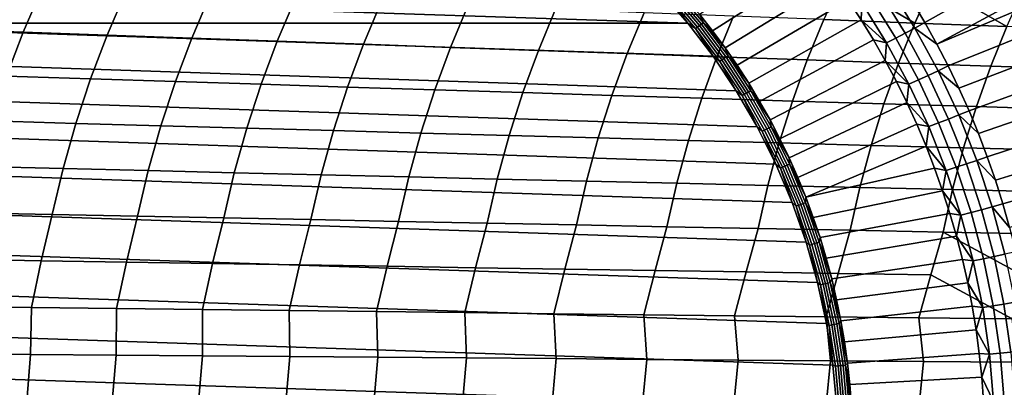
# Model space of a CAD drawing. Header units: metres. Extents: x -166 to 33, y -71 to 34.
# Tile 22 of 256: x -152.88 to -137.62, y 0.95 to 6.65. Entities that reach past the tile are written whole.
import ezdxf

# ---------------------------------------------------------------- set-up
doc = ezdxf.new("R2010")
doc.units = ezdxf.units.M
doc.layers.add('solid_12208131', color=7, linetype='CONTINUOUS')

msp = doc.modelspace()

# ---------------------------------------------------------------- linework, layer by layer
at = {"layer": 'solid_12208131'}
for points in [[(-134.891098, 9.363224, 194.611603), (-134.650681, 8.968111, 194.541626), (-138.851517, 6.604671, 194.057983), (-139.047562, 6.931639, 194.116058)], [(-134.650681, 8.968111, 194.541626), (-134.420593, 8.565834, 194.474625), (-138.665039, 6.271676, 194.002747), (-138.851517, 6.604671, 194.057983)], [(-134.420593, 8.565834, 194.474625), (-134.201202, 8.156973, 194.41069), (-138.665039, 6.271676, 194.002747)], [(-133.992828, 7.742135, 194.349915), (-138.488281, 5.932958, 193.950394), (-138.665039, 6.271676, 194.002747), (-134.201202, 8.156973, 194.41069)], [(-142.140305, 6.47673, 192.827606), (-142.343338, 6.733711, 192.887741), (-140.695038, 7.831152, 194.118912), (-140.467957, 7.545954, 194.051651)], [(-139.006088, 6.598208, 227.35202), (-138.731003, 7.203889, 227.230392), (-139.835693, 7.857555, 225.933044), (-140.138748, 7.262152, 226.064011)], [(-137.580856, 6.545099, 228.507599), (-137.310013, 7.145923, 228.384689), (-138.432541, 7.794529, 227.098114), (-138.731003, 7.203889, 227.230392)], [(-133.795868, 7.322149, 194.292404), (-138.321411, 5.588827, 193.900955), (-138.488281, 5.932958, 193.950394), (-133.992828, 7.742135, 194.349915)], [(-141.945267, 6.213093, 192.769821), (-142.140305, 6.47673, 192.827606), (-140.467957, 7.545954, 194.051651), (-140.24942, 7.253598, 193.986908)], [(-154.109726, 6.505421, 214.078094), (-152.82254, 6.459273, 215.336136), (-152.533234, 7.128769, 215.232559), (-153.816605, 7.179745, 213.974716)], [(-141.758423, 5.943072, 192.714478), (-141.945267, 6.213093, 192.769821), (-140.24942, 7.253598, 193.986908), (-140.039612, 6.954361, 193.924759)], [(-140.418076, 6.651585, 226.184433), (-139.006088, 6.598208, 227.35202), (-140.138748, 7.262152, 226.064011)], [(-139.006088, 6.598208, 227.35202), (-137.580856, 6.545099, 228.507599), (-138.731003, 7.203889, 227.230392)], [(-133.610382, 6.897171, 194.238174), (-138.164581, 5.239596, 193.854507), (-138.321411, 5.588827, 193.900955), (-133.795868, 7.322149, 194.292404)], [(-157.383087, 6.59433, 197.251083), (-156.962616, 7.077427, 197.126526), (-142.521667, 6.594352, 192.848923)], [(-156.962616, 7.077427, 197.126526), (-142.942139, 7.077449, 192.97348), (-142.521667, 6.594352, 192.848923)], [(-152.82254, 6.459273, 215.336136), (-151.523087, 6.412528, 216.587448), (-151.237595, 7.077139, 216.483566), (-152.533234, 7.128769, 215.232559)], [(-151.523087, 6.412528, 216.587448), (-150.211273, 6.365266, 217.831482), (-149.929626, 7.024946, 217.727188), (-151.237595, 7.077139, 216.483566)], [(-150.211273, 6.365266, 217.831482), (-148.88707, 6.317574, 219.067688), (-148.609253, 6.972283, 218.962891), (-149.929626, 7.024946, 217.727188)], [(-142.811951, 6.992576, 192.937592), (-142.521667, 6.594352, 192.848923), (-142.942139, 7.077449, 192.97348)], [(-142.374405, 6.535776, 192.815979), (-142.782837, 7.018949, 192.936966), (-142.75325, 7.04441, 192.941376), (-142.343338, 6.559484, 192.819946)], [(-142.343338, 6.559484, 192.819946), (-142.75325, 7.04441, 192.941376), (-142.723694, 7.068522, 192.950745), (-142.312378, 6.581937, 192.828918)], [(-142.312378, 6.581937, 192.828918), (-142.723694, 7.068522, 192.950745), (-142.694672, 7.090874, 192.964935), (-142.282059, 6.602749, 192.842712)], [(-142.282059, 6.602749, 192.842712), (-142.694672, 7.090874, 192.964935), (-142.343338, 6.733711, 192.887741)], [(-139.300293, 6.364937, 193.93927), (-139.68718, 6.989043, 194.053879), (-139.544312, 7.072712, 194.109436), (-139.152771, 6.441134, 193.993469)], [(-139.152771, 6.441134, 193.993469), (-139.544312, 7.072712, 194.109436), (-139.399155, 7.160714, 194.150558), (-139.002762, 6.521278, 194.033142)], [(-139.002762, 6.521278, 194.033142), (-139.399155, 7.160714, 194.150558), (-139.047562, 6.931639, 194.116058), (-138.851517, 6.604671, 194.057983)], [(-148.88707, 6.317574, 219.067688), (-147.550385, 6.269533, 220.295517), (-147.276413, 6.919241, 220.19014), (-148.609253, 6.972283, 218.962891)], [(-147.550385, 6.269533, 220.295517), (-146.201111, 6.221228, 221.514465), (-145.930969, 6.865914, 221.408417), (-147.276413, 6.919241, 220.19014)], [(-142.405045, 6.511219, 192.817062), (-142.811951, 6.992576, 192.937592), (-142.782837, 7.018949, 192.936966), (-142.374405, 6.535776, 192.815979)], [(-142.405045, 6.511219, 192.817062), (-142.521667, 6.594352, 192.848923), (-142.811951, 6.992576, 192.937592)], [(-141.579987, 5.666945, 192.661621), (-141.758423, 5.943072, 192.714478), (-140.039612, 6.954361, 193.924759), (-139.838745, 6.648528, 193.865265)], [(-139.826706, 6.910345, 193.984283), (-139.838745, 6.648528, 193.865265), (-140.039612, 6.954361, 193.924759)], [(-139.444168, 6.293266, 193.870972), (-139.838745, 6.648528, 193.865265), (-139.826706, 6.910345, 193.984283)], [(-139.444168, 6.293266, 193.870972), (-139.826706, 6.910345, 193.984283), (-139.68718, 6.989043, 194.053879), (-139.300293, 6.364937, 193.93927)], [(-133.436401, 6.467388, 194.187225), (-138.017944, 4.885585, 193.811066), (-138.164581, 5.239596, 193.854507), (-133.610382, 6.897171, 194.238174)], [(-146.201111, 6.221228, 221.514465), (-144.838989, 6.172742, 222.724152), (-144.572678, 6.812392, 222.617355), (-145.930969, 6.865914, 221.408417)], [(-144.838989, 6.172742, 222.724152), (-143.46376, 6.124159, 223.92421), (-143.201263, 6.758769, 223.816589), (-144.572678, 6.812392, 222.617355)], [(-143.46376, 6.124159, 223.92421), (-142.07515, 6.075562, 225.114273), (-141.816483, 6.705135, 225.005753), (-143.201263, 6.758769, 223.816589)], [(-142.282059, 6.602749, 192.842712), (-142.343338, 6.733711, 192.887741), (-142.140305, 6.47673, 192.827606)], [(-157.383087, 6.59433, 197.251083), (-142.131729, 6.084118, 192.733414), (-141.773941, 5.548889, 192.627441), (-157.773041, 6.084095, 197.366592)], [(-157.383087, 6.59433, 197.251083), (-142.521667, 6.594352, 192.848923), (-142.131729, 6.084118, 192.733414)], [(-142.405045, 6.511219, 192.817062), (-142.131729, 6.084118, 192.733414), (-142.521667, 6.594352, 192.848923)], [(-141.96344, 6.048671, 192.707413), (-142.343338, 6.559484, 192.819946), (-142.312378, 6.581937, 192.828918), (-141.931168, 6.069375, 192.715988)], [(-141.931168, 6.069375, 192.715988), (-142.312378, 6.581937, 192.828918), (-142.282059, 6.602749, 192.842712), (-141.899643, 6.088567, 192.729431)], [(-142.282059, 6.602749, 192.842712), (-142.140305, 6.47673, 192.827606), (-141.945267, 6.213093, 192.769821)], [(-141.899643, 6.088567, 192.729431), (-142.282059, 6.602749, 192.842712), (-141.945267, 6.213093, 192.769821)], [(-142.07515, 6.075562, 225.114273), (-140.672913, 6.027036, 226.293945), (-140.418076, 6.651585, 226.184433), (-141.816483, 6.705135, 225.005753)], [(-141.41011, 5.384994, 192.611313), (-141.579987, 5.666945, 192.661621), (-139.838745, 6.648528, 193.865265), (-139.646988, 6.336388, 193.808456)], [(-140.672913, 6.027036, 226.293945), (-139.25708, 5.978662, 227.462601), (-139.006088, 6.598208, 227.35202), (-140.418076, 6.651585, 226.184433)], [(-139.444168, 6.293266, 193.870972), (-139.646988, 6.336388, 193.808456), (-139.838745, 6.648528, 193.865265)], [(-139.25708, 5.978662, 227.462601), (-137.827988, 5.930527, 228.61937), (-137.580856, 6.545099, 228.507599), (-139.006088, 6.598208, 227.35202)], [(-139.002762, 6.521278, 194.033142), (-138.851517, 6.604671, 194.057983), (-138.665039, 6.271676, 194.002747)], [(-154.373871, 5.817369, 214.170868), (-153.083252, 5.776135, 215.429108), (-152.82254, 6.459273, 215.336136), (-154.109726, 6.505421, 214.078094)], [(-153.083252, 5.776135, 215.429108), (-151.780365, 5.734362, 216.680695), (-151.523087, 6.412528, 216.587448), (-152.82254, 6.459273, 215.336136)], [(-151.780365, 5.734362, 216.680695), (-150.465118, 5.692123, 217.925095), (-150.211273, 6.365266, 217.831482), (-151.523087, 6.412528, 216.587448)], [(-142.027939, 6.004164, 192.705353), (-142.405045, 6.511219, 192.817062), (-142.374405, 6.535776, 192.815979), (-141.995865, 6.026809, 192.703842)], [(-142.027939, 6.004164, 192.705353), (-142.131729, 6.084118, 192.733414), (-142.405045, 6.511219, 192.817062)], [(-141.995865, 6.026809, 192.703842), (-142.374405, 6.535776, 192.815979), (-142.343338, 6.559484, 192.819946), (-141.96344, 6.048671, 192.707413)], [(-138.950226, 5.717606, 193.835571), (-139.300293, 6.364937, 193.93927), (-139.152771, 6.441134, 193.993469), (-138.798523, 5.786054, 193.888535)], [(-138.798523, 5.786054, 193.888535), (-139.152771, 6.441134, 193.993469), (-139.002762, 6.521278, 194.033142), (-138.644089, 5.858047, 193.92691)], [(-138.644089, 5.858047, 193.92691), (-139.002762, 6.521278, 194.033142), (-138.665039, 6.271676, 194.002747), (-138.488281, 5.932958, 193.950394)], [(-133.273758, 6.032214, 194.139496), (-137.881607, 4.527116, 193.770691), (-138.017944, 4.885585, 193.811066), (-133.436401, 6.467388, 194.187225)], [(-137.827988, 5.930527, 228.61937), (-136.385971, 5.882711, 229.763336), (-136.142715, 6.492349, 229.650314), (-137.580856, 6.545099, 228.507599)], [(-150.465118, 5.692123, 217.925095), (-149.137451, 5.649495, 219.161728), (-148.88707, 6.317574, 219.067688), (-150.211273, 6.365266, 217.831482)], [(-149.137451, 5.649495, 219.161728), (-147.797318, 5.606551, 220.390076), (-147.550385, 6.269533, 220.295517), (-148.88707, 6.317574, 219.067688)], [(-147.797318, 5.606551, 220.390076), (-146.444595, 5.563366, 221.609634), (-146.201111, 6.221228, 221.514465), (-147.550385, 6.269533, 220.295517)], [(-141.248993, 5.097509, 192.563583), (-141.41011, 5.384994, 192.611313), (-139.646988, 6.336388, 193.808456), (-139.464554, 6.018238, 193.754425)], [(-139.444168, 6.293266, 193.870972), (-139.464554, 6.018238, 193.754425), (-139.646988, 6.336388, 193.808456)], [(-139.098053, 5.653224, 193.768448), (-139.464554, 6.018238, 193.754425), (-139.444168, 6.293266, 193.870972)], [(-139.098053, 5.653224, 193.768448), (-139.444168, 6.293266, 193.870972), (-139.300293, 6.364937, 193.93927), (-138.950226, 5.717606, 193.835571)], [(-146.444595, 5.563366, 221.609634), (-145.079025, 5.520016, 222.819977), (-144.838989, 6.172742, 222.724152), (-146.201111, 6.221228, 221.514465)], [(-145.079025, 5.520016, 222.819977), (-143.700348, 5.476575, 224.020782), (-143.46376, 6.124159, 223.92421), (-144.838989, 6.172742, 222.724152)], [(-143.700348, 5.476575, 224.020782), (-142.308304, 5.433118, 225.211639), (-142.07515, 6.075562, 225.114273), (-143.46376, 6.124159, 223.92421)], [(-141.899643, 6.088567, 192.729431), (-141.945267, 6.213093, 192.769821), (-141.758423, 5.943072, 192.714478)], [(-157.773041, 6.084095, 197.366592), (-141.773941, 5.548889, 192.627441), (-141.449783, 4.990838, 192.531418), (-158.130814, 5.548866, 197.472565)], [(-142.308304, 5.433118, 225.211639), (-140.902634, 5.38972, 226.392197), (-140.672913, 6.027036, 226.293945), (-142.07515, 6.075562, 225.114273)], [(-142.027939, 6.004164, 192.705353), (-141.773941, 5.548889, 192.627441), (-142.131729, 6.084118, 192.733414)], [(-141.682083, 5.473414, 192.602905), (-142.027939, 6.004164, 192.705353), (-141.995865, 6.026809, 192.703842), (-141.648727, 5.494057, 192.601013)], [(-141.682083, 5.473414, 192.602905), (-141.773941, 5.548889, 192.627441), (-142.027939, 6.004164, 192.705353)], [(-141.648727, 5.494057, 192.601013), (-141.995865, 6.026809, 192.703842), (-141.96344, 6.048671, 192.707413), (-141.615021, 5.513987, 192.604218)], [(-141.615021, 5.513987, 192.604218), (-141.96344, 6.048671, 192.707413), (-141.931168, 6.069375, 192.715988), (-141.581573, 5.532861, 192.612442)], [(-141.581573, 5.532861, 192.612442), (-141.931168, 6.069375, 192.715988), (-141.899643, 6.088567, 192.729431), (-141.548935, 5.550356, 192.625549)], [(-141.899643, 6.088567, 192.729431), (-141.758423, 5.943072, 192.714478), (-141.579987, 5.666945, 192.661621)], [(-141.548935, 5.550356, 192.625549), (-141.899643, 6.088567, 192.729431), (-141.579987, 5.666945, 192.661621)], [(-141.096802, 4.804787, 192.518509), (-141.248993, 5.097509, 192.563583), (-139.464554, 6.018238, 193.754425), (-139.291595, 5.694379, 193.703186)], [(-140.902634, 5.38972, 226.392197), (-139.483337, 5.346455, 227.561829), (-139.25708, 5.978662, 227.462601), (-140.672913, 6.027036, 226.293945)], [(-139.483337, 5.346455, 227.561829), (-138.050751, 5.303399, 228.71965), (-137.827988, 5.930527, 228.61937), (-139.25708, 5.978662, 227.462601)], [(-139.098053, 5.653224, 193.768448), (-139.291595, 5.694379, 193.703186), (-139.464554, 6.018238, 193.754425)], [(-133.122437, 5.59155, 194.094986), (-137.755737, 4.164516, 193.733398), (-137.881607, 4.527116, 193.770691), (-133.273758, 6.032214, 194.139496)], [(-138.482834, 5.10986, 193.795029), (-138.798523, 5.786054, 193.888535), (-138.644089, 5.858047, 193.92691), (-138.324478, 5.17344, 193.83223)], [(-138.644089, 5.858047, 193.92691), (-138.488281, 5.932958, 193.950394), (-138.321411, 5.588827, 193.900955)], [(-138.324478, 5.17344, 193.83223), (-138.644089, 5.858047, 193.92691), (-138.321411, 5.588827, 193.900955), (-138.164581, 5.239596, 193.854507)], [(-138.050751, 5.303399, 228.71965), (-136.60524, 5.260625, 229.864746), (-136.385971, 5.882711, 229.763336), (-137.827988, 5.930527, 228.61937)], [(-153.314911, 5.080804, 215.511261), (-152.008972, 5.044082, 216.763092), (-151.780365, 5.734362, 216.680695), (-153.083252, 5.776135, 215.429108)], [(-152.008972, 5.044082, 216.763092), (-150.690674, 5.006947, 218.007797), (-150.465118, 5.692123, 217.925095), (-151.780365, 5.734362, 216.680695)], [(-150.690674, 5.006947, 218.007797), (-149.359955, 4.969466, 219.244827), (-149.137451, 5.649495, 219.161728), (-150.465118, 5.692123, 217.925095)], [(-149.359955, 4.969466, 219.244827), (-148.016754, 4.931704, 220.473648), (-147.797318, 5.606551, 220.390076), (-149.137451, 5.649495, 219.161728)], [(-141.548935, 5.550356, 192.625549), (-141.579987, 5.666945, 192.661621), (-141.41011, 5.384994, 192.611313)], [(-140.953674, 4.507127, 192.476105), (-141.096802, 4.804787, 192.518509), (-139.291595, 5.694379, 193.703186), (-139.128281, 5.365119, 193.654816)], [(-139.098053, 5.653224, 193.768448), (-139.128281, 5.365119, 193.654816), (-139.291595, 5.694379, 193.703186)], [(-138.789612, 4.992554, 193.677078), (-139.128281, 5.365119, 193.654816), (-139.098053, 5.653224, 193.768448)], [(-138.789612, 4.992554, 193.677078), (-139.098053, 5.653224, 193.768448), (-138.950226, 5.717606, 193.835571), (-138.638275, 5.049412, 193.743179)], [(-138.638275, 5.049412, 193.743179), (-138.950226, 5.717606, 193.835571), (-138.798523, 5.786054, 193.888535), (-138.482834, 5.10986, 193.795029)], [(-158.130814, 5.548866, 197.472565), (-141.449783, 4.990838, 192.531418), (-141.160553, 4.412166, 192.44574), (-158.454971, 4.990814, 197.568588)], [(-148.016754, 4.931704, 220.473648), (-146.660965, 4.893728, 221.69371), (-146.444595, 5.563366, 221.609634), (-147.797318, 5.606551, 220.390076)], [(-146.660965, 4.893728, 221.69371), (-145.292343, 4.855603, 222.904663), (-145.079025, 5.520016, 222.819977), (-146.444595, 5.563366, 221.609634)], [(-145.292343, 4.855603, 222.904663), (-143.910614, 4.817394, 224.10611), (-143.700348, 5.476575, 224.020782), (-145.079025, 5.520016, 222.819977)], [(-141.682083, 5.473414, 192.602905), (-141.449783, 4.990838, 192.531418), (-141.773941, 5.548889, 192.627441)], [(-141.368881, 4.921062, 192.510132), (-141.682083, 5.473414, 192.602905), (-141.648727, 5.494057, 192.601013), (-141.334335, 4.939622, 192.507889)], [(-141.334335, 4.939622, 192.507889), (-141.648727, 5.494057, 192.601013), (-141.615021, 5.513987, 192.604218), (-141.2995, 4.957541, 192.510757)], [(-141.2995, 4.957541, 192.510757), (-141.615021, 5.513987, 192.604218), (-141.581573, 5.532861, 192.612442), (-141.264969, 4.97451, 192.518646)], [(-141.264969, 4.97451, 192.518646), (-141.581573, 5.532861, 192.612442), (-141.548935, 5.550356, 192.625549), (-141.231323, 4.99024, 192.531464)], [(-141.548935, 5.550356, 192.625549), (-141.41011, 5.384994, 192.611313), (-141.248993, 5.097509, 192.563583)], [(-141.231323, 4.99024, 192.531464), (-141.548935, 5.550356, 192.625549), (-141.248993, 5.097509, 192.563583)], [(-132.982391, 5.145182, 194.053726), (-137.640411, 3.798117, 193.699234), (-137.755737, 4.164516, 193.733398), (-133.122437, 5.59155, 194.094986)], [(-143.910614, 4.817394, 224.10611), (-142.515518, 4.779169, 225.297684), (-142.308304, 5.433118, 225.211639), (-143.700348, 5.476575, 224.020782)], [(-142.515518, 4.779169, 225.297684), (-141.106796, 4.740992, 226.479019), (-140.902634, 5.38972, 226.392197), (-142.308304, 5.433118, 225.211639)], [(-141.368881, 4.921062, 192.510132), (-141.449783, 4.990838, 192.531418), (-141.682083, 5.473414, 192.602905)], [(-141.106796, 4.740992, 226.479019), (-139.684433, 4.702929, 227.649506), (-139.483337, 5.346455, 227.561829), (-140.902634, 5.38972, 226.392197)], [(-140.819778, 4.204836, 192.436447), (-140.953674, 4.507127, 192.476105), (-139.128281, 5.365119, 193.654816), (-138.974762, 5.03077, 193.609344)], [(-139.684433, 4.702929, 227.649506), (-138.248764, 4.665047, 228.808258), (-138.050751, 5.303399, 228.71965), (-139.483337, 5.346455, 227.561829)], [(-138.789612, 4.992554, 193.677078), (-138.974762, 5.03077, 193.609344), (-139.128281, 5.365119, 193.654816)], [(-138.324478, 5.17344, 193.83223), (-138.164581, 5.239596, 193.854507), (-138.017944, 4.885585, 193.811066)], [(-138.248764, 4.665047, 228.808258), (-136.800156, 4.62741, 229.954346), (-136.60524, 5.260625, 229.864746), (-138.050751, 5.303399, 228.71965)], [(-153.516266, 4.374765, 215.583328), (-152.207672, 4.343163, 216.835342), (-152.008972, 5.044082, 216.763092), (-153.314911, 5.080804, 215.511261)], [(-152.207672, 4.343163, 216.835342), (-150.886703, 4.311203, 218.080307), (-150.690674, 5.006947, 218.007797), (-152.008972, 5.044082, 216.763092)], [(-141.231323, 4.99024, 192.531464), (-141.248993, 5.097509, 192.563583), (-141.096802, 4.804787, 192.518509)], [(-138.519989, 4.313667, 193.597214), (-138.789612, 4.992554, 193.677078), (-138.638275, 5.049412, 193.743179), (-138.365585, 4.362793, 193.662399)], [(-138.365585, 4.362793, 193.662399), (-138.638275, 5.049412, 193.743179), (-138.482834, 5.10986, 193.795029), (-138.206879, 4.415022, 193.713287)], [(-138.206879, 4.415022, 193.713287), (-138.482834, 5.10986, 193.795029), (-138.324478, 5.17344, 193.83223), (-138.04509, 4.469955, 193.749466)], [(-138.04509, 4.469955, 193.749466), (-138.324478, 5.17344, 193.83223), (-138.017944, 4.885585, 193.811066), (-137.881607, 4.527116, 193.770691)], [(-132.982391, 5.145182, 194.053726), (-132.853546, 4.692794, 194.015732), (-137.535751, 3.428252, 193.668243), (-137.640411, 3.798117, 193.699234)], [(-158.454971, 4.990814, 197.568588), (-141.160553, 4.412166, 192.44574), (-140.907516, 3.815483, 192.370789), (-158.744202, 4.412142, 197.654266)], [(-150.886703, 4.311203, 218.080307), (-149.553329, 4.278942, 219.317673), (-149.359955, 4.969466, 219.244827), (-150.690674, 5.006947, 218.007797)], [(-149.553329, 4.278942, 219.317673), (-148.207458, 4.246438, 220.546875), (-148.016754, 4.931704, 220.473648), (-149.359955, 4.969466, 219.244827)], [(-148.207458, 4.246438, 220.546875), (-146.848999, 4.213746, 221.767395), (-146.660965, 4.893728, 221.69371), (-148.016754, 4.931704, 220.473648)], [(-146.848999, 4.213746, 221.767395), (-145.477722, 4.180923, 222.978836), (-145.292343, 4.855603, 222.904663), (-146.660965, 4.893728, 221.69371)], [(-141.368881, 4.921062, 192.510132), (-141.160553, 4.412166, 192.44574), (-141.449783, 4.990838, 192.531418)], [(-141.089554, 4.34929, 192.427383), (-141.368881, 4.921062, 192.510132), (-141.334335, 4.939622, 192.507889), (-141.05394, 4.365694, 192.424835)], [(-141.089554, 4.34929, 192.427383), (-141.160553, 4.412166, 192.44574), (-141.368881, 4.921062, 192.510132)], [(-141.05394, 4.365694, 192.424835), (-141.334335, 4.939622, 192.507889), (-141.2995, 4.957541, 192.510757), (-141.018097, 4.38153, 192.427399)], [(-141.018097, 4.38153, 192.427399), (-141.2995, 4.957541, 192.510757), (-141.264969, 4.97451, 192.518646), (-140.98259, 4.396528, 192.435013)], [(-140.98259, 4.396528, 192.435013), (-141.264969, 4.97451, 192.518646), (-141.231323, 4.99024, 192.531464), (-140.948059, 4.41043, 192.447556)], [(-141.231323, 4.99024, 192.531464), (-141.096802, 4.804787, 192.518509), (-140.953674, 4.507127, 192.476105)], [(-140.948059, 4.41043, 192.447556), (-141.231323, 4.99024, 192.531464), (-140.953674, 4.507127, 192.476105)], [(-140.695236, 3.898224, 192.399551), (-140.819778, 4.204836, 192.436447), (-138.974762, 5.03077, 193.609344), (-138.831192, 4.691648, 193.566818)], [(-138.789612, 4.992554, 193.677078), (-138.831192, 4.691648, 193.566818), (-138.974762, 5.03077, 193.609344)], [(-138.519989, 4.313667, 193.597214), (-138.831192, 4.691648, 193.566818), (-138.789612, 4.992554, 193.677078)], [(-145.477722, 4.180923, 222.978836), (-144.093338, 4.148026, 224.180832), (-143.910614, 4.817394, 224.10611), (-145.292343, 4.855603, 222.904663)], [(-144.093338, 4.148026, 224.180832), (-142.695587, 4.115113, 225.373016), (-142.515518, 4.779169, 225.297684), (-143.910614, 4.817394, 224.10611)], [(-142.695587, 4.115113, 225.373016), (-141.284195, 4.082239, 226.555023), (-141.106796, 4.740992, 226.479019), (-142.515518, 4.779169, 225.297684)], [(-141.284195, 4.082239, 226.555023), (-139.859161, 4.049461, 227.726242), (-139.684433, 4.702929, 227.649506), (-141.106796, 4.740992, 226.479019)], [(-140.695236, 3.898224, 192.399551), (-138.831192, 4.691648, 193.566818), (-138.697693, 4.348077, 193.527267)], [(-139.859161, 4.049461, 227.726242), (-138.420792, 4.016837, 228.885803), (-138.248764, 4.665047, 228.808258), (-139.684433, 4.702929, 227.649506)], [(-138.519989, 4.313667, 193.597214), (-138.697693, 4.348077, 193.527267), (-138.831192, 4.691648, 193.566818)], [(-138.420792, 4.016837, 228.885803), (-136.969498, 3.984421, 230.032745), (-136.800156, 4.62741, 229.954346), (-138.248764, 4.665047, 228.808258)], [(-140.948059, 4.41043, 192.447556), (-140.953674, 4.507127, 192.476105), (-140.819778, 4.204836, 192.436447)], [(-137.971649, 3.704073, 193.6436), (-138.206879, 4.415022, 193.713287), (-138.04509, 4.469955, 193.749466), (-137.806931, 3.750161, 193.678925)], [(-138.04509, 4.469955, 193.749466), (-137.881607, 4.527116, 193.770691), (-137.755737, 4.164516, 193.733398)], [(-137.806931, 3.750161, 193.678925), (-138.04509, 4.469955, 193.749466), (-137.755737, 4.164516, 193.733398), (-137.640411, 3.798117, 193.699234)], [(-158.744202, 4.412142, 197.654266), (-140.907516, 3.815483, 192.370789), (-140.691727, 3.203305, 192.30687), (-158.997238, 3.81546, 197.729218)], [(-153.686737, 3.659538, 215.645386), (-152.375885, 3.633114, 216.897552), (-152.207672, 4.343163, 216.835342), (-153.516266, 4.374765, 215.583328)], [(-152.375885, 3.633114, 216.897552), (-151.052658, 3.606389, 218.142731), (-150.886703, 4.311203, 218.080307), (-152.207672, 4.343163, 216.835342)], [(-151.052658, 3.606389, 218.142731), (-149.716995, 3.579411, 219.380356), (-149.553329, 4.278942, 219.317673), (-150.886703, 4.311203, 218.080307)], [(-149.716995, 3.579411, 219.380356), (-148.368851, 3.552227, 220.609863), (-148.207458, 4.246438, 220.546875), (-149.553329, 4.278942, 219.317673)], [(-141.089554, 4.34929, 192.427383), (-140.907516, 3.815483, 192.370789), (-141.160553, 4.412166, 192.44574)], [(-140.845184, 3.760353, 192.355011), (-141.089554, 4.34929, 192.427383), (-141.05394, 4.365694, 192.424835), (-140.80867, 3.774535, 192.352188)], [(-140.845184, 3.760353, 192.355011), (-140.907516, 3.815483, 192.370789), (-141.089554, 4.34929, 192.427383)], [(-140.80867, 3.774535, 192.352188), (-141.05394, 4.365694, 192.424835), (-141.018097, 4.38153, 192.427399), (-140.771912, 3.788228, 192.354477)], [(-140.771912, 3.788228, 192.354477), (-141.018097, 4.38153, 192.427399), (-140.98259, 4.396528, 192.435013), (-140.73558, 3.801194, 192.361847)], [(-140.73558, 3.801194, 192.361847), (-140.98259, 4.396528, 192.435013), (-140.948059, 4.41043, 192.447556), (-140.700272, 3.813214, 192.374161)], [(-140.948059, 4.41043, 192.447556), (-140.819778, 4.204836, 192.436447), (-140.695236, 3.898224, 192.399551)], [(-140.700272, 3.813214, 192.374161), (-140.948059, 4.41043, 192.447556), (-140.695236, 3.898224, 192.399551)], [(-140.695236, 3.898224, 192.399551), (-138.697693, 4.348077, 193.527267), (-138.574417, 4.000381, 193.490753), (-140.580185, 3.587607, 192.365479)], [(-138.519989, 4.313667, 193.597214), (-138.574417, 4.000381, 193.490753), (-138.697693, 4.348077, 193.527267)], [(-138.290161, 3.61904, 193.529144), (-138.574417, 4.000381, 193.490753), (-138.519989, 4.313667, 193.597214)], [(-138.290161, 3.61904, 193.529144), (-138.519989, 4.313667, 193.597214), (-138.365585, 4.362793, 193.662399), (-138.133133, 3.660255, 193.593552)], [(-138.133133, 3.660255, 193.593552), (-138.365585, 4.362793, 193.662399), (-138.206879, 4.415022, 193.713287), (-137.971649, 3.704073, 193.6436)], [(-148.368851, 3.552227, 220.609863), (-147.008133, 3.524885, 221.83075), (-146.848999, 4.213746, 221.767395), (-148.207458, 4.246438, 220.546875)], [(-147.008133, 3.524885, 221.83075), (-145.634583, 3.497432, 223.042618), (-145.477722, 4.180923, 222.978836), (-146.848999, 4.213746, 221.767395)], [(-145.634583, 3.497432, 223.042618), (-144.24794, 3.469916, 224.245071), (-144.093338, 4.148026, 224.180832), (-145.477722, 4.180923, 222.978836)], [(-144.24794, 3.469916, 224.245071), (-142.847916, 3.442383, 225.437759), (-142.695587, 4.115113, 225.373016), (-144.093338, 4.148026, 224.180832)], [(-142.847916, 3.442383, 225.437759), (-141.43428, 3.414882, 226.620316), (-141.284195, 4.082239, 226.555023), (-142.695587, 4.115113, 225.373016)], [(-141.43428, 3.414882, 226.620316), (-140.006958, 3.38746, 227.792145), (-139.859161, 4.049461, 227.726242), (-141.284195, 4.082239, 226.555023)], [(-140.580185, 3.587607, 192.365479), (-138.574417, 4.000381, 193.490753), (-138.461456, 3.64889, 193.457291), (-140.474731, 3.273303, 192.334244)], [(-140.006958, 3.38746, 227.792145), (-138.566315, 3.360165, 228.952362), (-138.420792, 4.016837, 228.885803), (-139.859161, 4.049461, 227.726242)], [(-138.290161, 3.61904, 193.529144), (-138.461456, 3.64889, 193.457291), (-138.574417, 4.000381, 193.490753)], [(-138.566315, 3.360165, 228.952362), (-137.112701, 3.333043, 230.100021), (-136.969498, 3.984421, 230.032745), (-138.420792, 4.016837, 228.885803)], [(-158.997238, 3.81546, 197.729218), (-140.691727, 3.203305, 192.30687), (-140.513916, 2.577728, 192.254196), (-159.213028, 3.203283, 197.793137)], [(-140.845184, 3.760353, 192.355011), (-140.691727, 3.203305, 192.30687), (-140.907516, 3.815483, 192.370789)], [(-140.700272, 3.813214, 192.374161), (-140.695236, 3.898224, 192.399551), (-140.580185, 3.587607, 192.365479)], [(-140.636765, 3.156576, 192.293274), (-140.845184, 3.760353, 192.355011), (-140.80867, 3.774535, 192.352188), (-140.599457, 3.168481, 192.290207)], [(-140.636765, 3.156576, 192.293274), (-140.691727, 3.203305, 192.30687), (-140.845184, 3.760353, 192.355011)], [(-140.599457, 3.168481, 192.290207), (-140.80867, 3.774535, 192.352188), (-140.771912, 3.788228, 192.354477), (-140.561951, 3.179975, 192.292282)], [(-140.561951, 3.179975, 192.292282), (-140.771912, 3.788228, 192.354477), (-140.73558, 3.801194, 192.361847), (-140.524887, 3.190859, 192.299438)], [(-140.524887, 3.190859, 192.299438), (-140.73558, 3.801194, 192.361847), (-140.700272, 3.813214, 192.374161), (-140.488922, 3.200949, 192.311554)], [(-140.700272, 3.813214, 192.374161), (-140.580185, 3.587607, 192.365479), (-140.474731, 3.273303, 192.334244)], [(-140.488922, 3.200949, 192.311554), (-140.700272, 3.813214, 192.374161), (-140.474731, 3.273303, 192.334244)], [(-137.941788, 2.944361, 193.536865), (-138.133133, 3.660255, 193.593552), (-137.971649, 3.704073, 193.6436), (-137.778015, 2.979609, 193.586243)], [(-137.778015, 2.979609, 193.586243), (-137.971649, 3.704073, 193.6436), (-137.806931, 3.750161, 193.678925), (-137.610886, 3.016682, 193.62085)], [(-137.806931, 3.750161, 193.678925), (-137.640411, 3.798117, 193.699234), (-137.535751, 3.428252, 193.668243)], [(-137.610886, 3.016682, 193.62085), (-137.806931, 3.750161, 193.678925), (-137.535751, 3.428252, 193.668243), (-137.441849, 3.055259, 193.640427)], [(-153.855103, 2.937121, 215.669312), (-152.545807, 2.915981, 216.918762), (-152.375885, 3.633114, 216.897552), (-153.686737, 3.659538, 215.645386)], [(-152.545807, 2.915981, 216.918762), (-151.224182, 2.894599, 218.161316), (-151.052658, 3.606389, 218.142731), (-152.375885, 3.633114, 216.897552)], [(-151.224182, 2.894599, 218.161316), (-149.890198, 2.873012, 219.396423), (-149.716995, 3.579411, 219.380356), (-151.052658, 3.606389, 218.142731)], [(-149.890198, 2.873012, 219.396423), (-148.543793, 2.851259, 220.623505), (-148.368851, 3.552227, 220.609863), (-149.716995, 3.579411, 219.380356)], [(-148.543793, 2.851259, 220.623505), (-147.18486, 2.829377, 221.842056), (-147.008133, 3.524885, 221.83075), (-148.368851, 3.552227, 220.609863)], [(-147.18486, 2.829377, 221.842056), (-145.813187, 2.807404, 223.051666), (-145.634583, 3.497432, 223.042618), (-147.008133, 3.524885, 221.83075)], [(-140.474731, 3.273303, 192.334244), (-138.461456, 3.64889, 193.457291), (-138.358932, 3.293938, 193.426926), (-140.378998, 2.955635, 192.305878)], [(-138.290161, 3.61904, 193.529144), (-138.358932, 3.293938, 193.426926), (-138.461456, 3.64889, 193.457291)], [(-138.100967, 2.911206, 193.473099), (-138.358932, 3.293938, 193.426926), (-138.290161, 3.61904, 193.529144)], [(-138.100967, 2.911206, 193.473099), (-138.290161, 3.61904, 193.529144), (-138.133133, 3.660255, 193.593552), (-137.941788, 2.944361, 193.536865)], [(-145.813187, 2.807404, 223.051666), (-144.428482, 2.785378, 224.251984), (-144.24794, 3.469916, 224.245071), (-145.634583, 3.497432, 223.042618)], [(-144.428482, 2.785378, 224.251984), (-143.030487, 2.763337, 225.442627), (-142.847916, 3.442383, 225.437759), (-144.24794, 3.469916, 224.245071)], [(-143.030487, 2.763337, 225.442627), (-141.618942, 2.741318, 226.62323), (-141.43428, 3.414882, 226.620316), (-142.847916, 3.442383, 225.437759)], [(-141.618942, 2.741318, 226.62323), (-140.193756, 2.71936, 227.793259), (-140.006958, 3.38746, 227.792145), (-141.43428, 3.414882, 226.620316)], [(-140.193756, 2.71936, 227.793259), (-138.75528, 2.6975, 228.951813), (-138.566315, 3.360165, 228.952362), (-140.006958, 3.38746, 227.792145)], [(-137.495605, 2.012672, 230.063248), (-137.303894, 2.675776, 230.097946), (-138.566315, 3.360165, 228.952362), (-138.75528, 2.6975, 228.951813)], [(-137.303894, 2.675776, 230.097946), (-137.112701, 3.333043, 230.100021), (-138.566315, 3.360165, 228.952362)], [(-140.488922, 3.200949, 192.311554), (-140.474731, 3.273303, 192.334244), (-140.378998, 2.955635, 192.305878)], [(-140.378998, 2.955635, 192.305878), (-138.358932, 3.293938, 193.426926), (-138.266937, 2.935862, 193.399673), (-140.293076, 2.63493, 192.280426)], [(-138.100967, 2.911206, 193.473099), (-138.266937, 2.935862, 193.399673), (-138.358932, 3.293938, 193.426926)], [(-159.213028, 3.203283, 197.793137), (-140.513916, 2.577728, 192.254196), (-140.374863, 1.941258, 192.213013), (-159.390823, 2.577704, 197.845795)], [(-140.636765, 3.156576, 192.293274), (-140.513916, 2.577728, 192.254196), (-140.691727, 3.203305, 192.30687)], [(-140.465103, 2.540341, 192.242416), (-140.636765, 3.156576, 192.293274), (-140.599457, 3.168481, 192.290207), (-140.427155, 2.549922, 192.239166)], [(-140.465103, 2.540341, 192.242416), (-140.513916, 2.577728, 192.254196), (-140.636765, 3.156576, 192.293274)], [(-140.427155, 2.549922, 192.239166), (-140.599457, 3.168481, 192.290207), (-140.561951, 3.179975, 192.292282), (-140.389023, 2.559171, 192.241058)], [(-140.389023, 2.559171, 192.241058), (-140.561951, 3.179975, 192.292282), (-140.524887, 3.190859, 192.299438), (-140.351364, 2.567931, 192.248032)], [(-140.351364, 2.567931, 192.248032), (-140.524887, 3.190859, 192.299438), (-140.488922, 3.200949, 192.311554), (-140.31485, 2.576051, 192.259995)], [(-140.488922, 3.200949, 192.311554), (-140.378998, 2.955635, 192.305878), (-140.293076, 2.63493, 192.280426)], [(-140.31485, 2.576051, 192.259995), (-140.488922, 3.200949, 192.311554), (-140.293076, 2.63493, 192.280426)], [(-154.003006, 2.208481, 215.672394), (-152.696884, 2.192651, 216.918091), (-152.545807, 2.915981, 216.918762), (-153.855103, 2.937121, 215.669312)], [(-152.696884, 2.192651, 216.918091), (-151.378525, 2.176638, 218.156982), (-151.224182, 2.894599, 218.161316), (-152.545807, 2.915981, 216.918762)], [(-140.293076, 2.63493, 192.280426), (-138.266937, 2.935862, 193.399673), (-138.185562, 2.575001, 193.375565), (-140.217041, 2.311518, 192.257904)], [(-138.100967, 2.911206, 193.473099), (-138.185562, 2.575001, 193.375565), (-138.266937, 2.935862, 193.399673)], [(-137.953094, 2.192751, 193.429291), (-138.185562, 2.575001, 193.375565), (-138.100967, 2.911206, 193.473099)], [(-137.953094, 2.192751, 193.429291), (-138.100967, 2.911206, 193.473099), (-137.941788, 2.944361, 193.536865), (-137.792221, 2.217723, 193.492569)], [(-137.792221, 2.217723, 193.492569), (-137.941788, 2.944361, 193.536865), (-137.778015, 2.979609, 193.586243), (-137.626663, 2.244272, 193.541412)], [(-137.626663, 2.244272, 193.541412), (-137.778015, 2.979609, 193.586243), (-137.610886, 3.016682, 193.62085), (-137.457657, 2.272197, 193.57547)], [(-151.378525, 2.176638, 218.156982), (-150.047882, 2.160471, 219.388535), (-149.890198, 2.873012, 219.396423), (-151.224182, 2.894599, 218.161316)], [(-150.047882, 2.160471, 219.388535), (-148.70488, 2.144178, 220.612167), (-148.543793, 2.851259, 220.623505), (-149.890198, 2.873012, 219.396423)], [(-148.70488, 2.144178, 220.612167), (-147.349472, 2.127787, 221.827393), (-147.18486, 2.829377, 221.842056), (-148.543793, 2.851259, 220.623505)], [(-147.349472, 2.127787, 221.827393), (-145.981384, 2.111326, 223.033768), (-145.813187, 2.807404, 223.051666), (-147.18486, 2.829377, 221.842056)], [(-145.981384, 2.111326, 223.033768), (-144.600388, 2.094824, 224.230957), (-144.428482, 2.785378, 224.251984), (-145.813187, 2.807404, 223.051666)], [(-144.600388, 2.094824, 224.230957), (-143.206207, 2.078308, 225.418579), (-143.030487, 2.763337, 225.442627), (-144.428482, 2.785378, 224.251984)], [(-143.206207, 2.078308, 225.418579), (-141.798553, 2.061806, 226.596283), (-141.618942, 2.741318, 226.62323), (-143.030487, 2.763337, 225.442627)], [(-141.798553, 2.061806, 226.596283), (-140.37735, 2.045348, 227.76355), (-140.193756, 2.71936, 227.793259), (-141.618942, 2.741318, 226.62323)], [(-140.37735, 2.045348, 227.76355), (-138.942917, 2.028961, 228.91951), (-138.75528, 2.6975, 228.951813), (-140.193756, 2.71936, 227.793259)], [(-140.31485, 2.576051, 192.259995), (-140.293076, 2.63493, 192.280426), (-140.217041, 2.311518, 192.257904)], [(-138.942917, 2.028961, 228.91951), (-137.495605, 2.012672, 230.063248), (-138.75528, 2.6975, 228.951813)], [(-159.390823, 2.577704, 197.845795), (-140.374863, 1.941258, 192.213013), (-140.275269, 1.297155, 192.183517), (-159.529877, 1.941235, 197.886993)], [(-140.465103, 2.540341, 192.242416), (-140.374863, 1.941258, 192.213013), (-140.513916, 2.577728, 192.254196)], [(-140.330887, 1.91408, 192.202667), (-140.465103, 2.540341, 192.242416), (-140.427155, 2.549922, 192.239166), (-140.292419, 1.921299, 192.199265)], [(-140.330887, 1.91408, 192.202667), (-140.374863, 1.941258, 192.213013), (-140.465103, 2.540341, 192.242416)], [(-140.292419, 1.921299, 192.199265), (-140.427155, 2.549922, 192.239166), (-140.389023, 2.559171, 192.241058), (-140.253799, 1.928269, 192.201004)], [(-140.253799, 1.928269, 192.201004), (-140.389023, 2.559171, 192.241058), (-140.351364, 2.567931, 192.248032), (-140.215683, 1.934869, 192.20784)], [(-140.215683, 1.934869, 192.20784), (-140.351364, 2.567931, 192.248032), (-140.31485, 2.576051, 192.259995), (-140.178741, 1.940987, 192.219681)], [(-140.31485, 2.576051, 192.259995), (-140.217041, 2.311518, 192.257904), (-140.151001, 1.985731, 192.238342)], [(-140.178741, 1.940987, 192.219681), (-140.31485, 2.576051, 192.259995), (-140.151001, 1.985731, 192.238342)], [(-140.217041, 2.311518, 192.257904), (-138.185562, 2.575001, 193.375565), (-138.114883, 2.211697, 193.35463), (-140.151001, 1.985731, 192.238342)], [(-137.953094, 2.192751, 193.429291), (-138.114883, 2.211697, 193.35463), (-138.185562, 2.575001, 193.375565)], [(-152.710205, 1.46354, 217.007584), (-152.696884, 2.192651, 216.918091), (-154.003006, 2.208481, 215.672394), (-154.024368, 1.474166, 215.755981)], [(-151.383682, 1.452792, 218.252304), (-151.378525, 2.176638, 218.156982), (-152.696884, 2.192651, 216.918091), (-152.710205, 1.46354, 217.007584)], [(-150.044739, 1.44194, 219.489609), (-150.047882, 2.160471, 219.388535), (-151.378525, 2.176638, 218.156982), (-151.383682, 1.452792, 218.252304)], [(-148.693314, 1.431004, 220.718918), (-148.70488, 2.144178, 220.612167), (-150.047882, 2.160471, 219.388535), (-150.044739, 1.44194, 219.489609)], [(-147.329346, 1.420003, 221.939697), (-147.349472, 2.127787, 221.827393), (-148.70488, 2.144178, 220.612167), (-148.693314, 1.431004, 220.718918)], [(-140.151001, 1.985731, 192.238342), (-138.114883, 2.211697, 193.35463), (-138.054947, 1.846295, 193.336884), (-140.094986, 1.657903, 192.221756)], [(-137.953094, 2.192751, 193.429291), (-138.054947, 1.846295, 193.336884), (-138.114883, 2.211697, 193.35463)], [(-137.847076, 1.466294, 193.397888), (-138.054947, 1.846295, 193.336884), (-137.953094, 2.192751, 193.429291)], [(-137.847076, 1.466294, 193.397888), (-137.953094, 2.192751, 193.429291), (-137.792221, 2.217723, 193.492569), (-137.685013, 1.482993, 193.4608)], [(-137.685013, 1.482993, 193.4608), (-137.792221, 2.217723, 193.492569), (-137.626663, 2.244272, 193.541412), (-137.518158, 1.500747, 193.509277)], [(-137.518158, 1.500747, 193.509277), (-137.626663, 2.244272, 193.541412), (-137.457657, 2.272197, 193.57547), (-137.347794, 1.51942, 193.542923)], [(-145.95256, 1.408956, 223.151566), (-145.981384, 2.111326, 223.033768), (-147.349472, 2.127787, 221.827393), (-147.329346, 1.420003, 221.939697)], [(-144.562729, 1.397882, 224.354141), (-144.600388, 2.094824, 224.230957), (-145.981384, 2.111326, 223.033768), (-145.95256, 1.408956, 223.151566)], [(-143.159546, 1.3868, 225.547043), (-143.206207, 2.078308, 225.418579), (-144.600388, 2.094824, 224.230957), (-144.562729, 1.397882, 224.354141)], [(-141.742752, 1.375729, 226.729919), (-141.798553, 2.061806, 226.596283), (-143.206207, 2.078308, 225.418579), (-143.159546, 1.3868, 225.547043)], [(-140.312271, 1.364688, 227.902222), (-140.37735, 2.045348, 227.76355), (-141.798553, 2.061806, 226.596283), (-141.742752, 1.375729, 226.729919)], [(-138.868454, 1.353697, 229.063049), (-138.942917, 2.028961, 228.91951), (-140.37735, 2.045348, 227.76355), (-140.312271, 1.364688, 227.902222)], [(-140.178741, 1.940987, 192.219681), (-140.151001, 1.985731, 192.238342), (-140.094986, 1.657903, 192.221756)], [(-137.411682, 1.342774, 230.211456), (-137.495605, 2.012672, 230.063248), (-138.942917, 2.028961, 228.91951), (-138.868454, 1.353697, 229.063049)], [(-159.529877, 1.941235, 197.886993), (-140.275269, 1.297155, 192.183517), (-140.21553, 0.648855, 192.165817), (-159.629471, 1.297135, 197.916489)], [(-140.330887, 1.91408, 192.202667), (-140.275269, 1.297155, 192.183517), (-140.374863, 1.941258, 192.213013)], [(-140.234634, 1.280266, 192.174149), (-140.330887, 1.91408, 192.202667), (-140.292419, 1.921299, 192.199265), (-140.195801, 1.285094, 192.170639)], [(-140.234634, 1.280266, 192.174149), (-140.275269, 1.297155, 192.183517), (-140.330887, 1.91408, 192.202667)], [(-140.195801, 1.285094, 192.170639), (-140.292419, 1.921299, 192.199265), (-140.253799, 1.928269, 192.201004), (-140.15683, 1.289756, 192.172272)], [(-140.15683, 1.289756, 192.172272), (-140.253799, 1.928269, 192.201004), (-140.215683, 1.934869, 192.20784), (-140.118393, 1.294171, 192.179016)], [(-140.118393, 1.294171, 192.179016), (-140.215683, 1.934869, 192.20784), (-140.178741, 1.940987, 192.219681), (-140.081131, 1.298263, 192.190765)], [(-140.178741, 1.940987, 192.219681), (-140.094986, 1.657903, 192.221756), (-140.049088, 1.328371, 192.20816)], [(-140.081131, 1.298263, 192.190765), (-140.178741, 1.940987, 192.219681), (-140.049088, 1.328371, 192.20816)], [(-140.094986, 1.657903, 192.221756), (-138.054947, 1.846295, 193.336884), (-138.005844, 1.479142, 193.322342), (-140.049088, 1.328371, 192.20816)], [(-137.847076, 1.466294, 193.397888), (-138.005844, 1.479142, 193.322342), (-138.054947, 1.846295, 193.336884)], [(-154.083008, 0.737526, 215.762421), (-152.769516, 0.732216, 217.012985), (-152.710205, 1.46354, 217.007584), (-154.024368, 1.474166, 215.755981)], [(-152.769516, 0.732216, 217.012985), (-151.443695, 0.726845, 218.256714), (-151.383682, 1.452792, 218.252304), (-152.710205, 1.46354, 217.007584)], [(-151.443695, 0.726845, 218.256714), (-150.105469, 0.721422, 219.493042), (-150.044739, 1.44194, 219.489609), (-151.383682, 1.452792, 218.252304)], [(-150.105469, 0.721422, 219.493042), (-148.754791, 0.715957, 220.721405), (-148.693314, 1.431004, 220.718918), (-150.044739, 1.44194, 219.489609)], [(-148.754791, 0.715957, 220.721405), (-147.391586, 0.710459, 221.941299), (-147.329346, 1.420003, 221.939697), (-148.693314, 1.431004, 220.718918)], [(-147.391586, 0.710459, 221.941299), (-146.01561, 0.704938, 223.152298), (-145.95256, 1.408956, 223.151566), (-147.329346, 1.420003, 221.939697)], [(-146.01561, 0.704938, 223.152298), (-144.626587, 0.699403, 224.35405), (-144.562729, 1.397882, 224.354141), (-145.95256, 1.408956, 223.151566)], [(-144.626587, 0.699403, 224.35405), (-143.224258, 0.693864, 225.546158), (-143.159546, 1.3868, 225.547043), (-144.562729, 1.397882, 224.354141)], [(-143.224258, 0.693864, 225.546158), (-141.80835, 0.68833, 226.728287), (-141.742752, 1.375729, 226.729919), (-143.159546, 1.3868, 225.547043)], [(-141.80835, 0.68833, 226.728287), (-140.378769, 0.682812, 227.899872), (-140.312271, 1.364688, 227.902222), (-141.742752, 1.375729, 226.729919)], [(-140.049088, 1.328371, 192.20816), (-138.005844, 1.479142, 193.322342), (-137.967606, 1.110586, 193.311005), (-140.013351, 0.997474, 192.197571)], [(-137.847076, 1.466294, 193.397888), (-137.967606, 1.110586, 193.311005), (-138.005844, 1.479142, 193.322342)], [(-137.78331, 0.734487, 193.378998), (-137.967606, 1.110586, 193.311005), (-137.847076, 1.466294, 193.397888)], [(-137.78331, 0.734487, 193.378998), (-137.847076, 1.466294, 193.397888), (-137.685013, 1.482993, 193.4608), (-137.620514, 0.742852, 193.441696)], [(-137.620514, 0.742852, 193.441696), (-137.685013, 1.482993, 193.4608), (-137.518158, 1.500747, 193.509277), (-137.452896, 0.751745, 193.489944)], [(-159.629471, 1.297135, 197.916489), (-140.21553, 0.648855, 192.165817), (-140.195679, 0, 192.159927), (-159.689209, 0.648843, 197.934189)], [(-140.378769, 0.682812, 227.899872), (-138.935867, 0.677317, 229.060043), (-138.868454, 1.353697, 229.063049), (-140.312271, 1.364688, 227.902222)], [(-140.176727, 0.641398, 192.156998), (-140.21553, 0.648855, 192.165817), (-140.275269, 1.297155, 192.183517), (-140.234634, 1.280266, 192.174149)], [(-140.176727, 0.641398, 192.156998), (-140.234634, 1.280266, 192.174149), (-140.195801, 1.285094, 192.170639), (-140.13768, 0.643818, 192.153427)], [(-140.13768, 0.643818, 192.153427), (-140.195801, 1.285094, 192.170639), (-140.15683, 1.289756, 192.172272), (-140.098511, 0.646153, 192.154999)], [(-140.098511, 0.646153, 192.154999), (-140.15683, 1.289756, 192.172272), (-140.118393, 1.294171, 192.179016), (-140.05986, 0.648365, 192.161682)], [(-140.05986, 0.648365, 192.161682), (-140.118393, 1.294171, 192.179016), (-140.081131, 1.298263, 192.190765), (-140.022415, 0.650415, 192.17337)], [(-140.081131, 1.298263, 192.190765), (-140.049088, 1.328371, 192.20816), (-140.013351, 0.997474, 192.197571)], [(-140.081131, 1.298263, 192.190765), (-140.013351, 0.997474, 192.197571), (-139.987793, 0.665553, 192.190002)], [(-140.022415, 0.650415, 192.17337), (-140.081131, 1.298263, 192.190765), (-139.987793, 0.665553, 192.190002)], [(-138.935867, 0.677317, 229.060043), (-137.480026, 0.671857, 230.207855), (-137.411682, 1.342774, 230.211456), (-138.868454, 1.353697, 229.063049)], [(-140.013351, 0.997474, 192.197571), (-137.967606, 1.110586, 193.311005), (-137.940262, 0.740976, 193.302902), (-139.987793, 0.665553, 192.190002)], [(-137.78331, 0.734487, 193.378998), (-137.940262, 0.740976, 193.302902), (-137.967606, 1.110586, 193.311005)]]:
    msp.add_3dface(points, dxfattribs=at)

doc.saveas('drawing.dxf')
